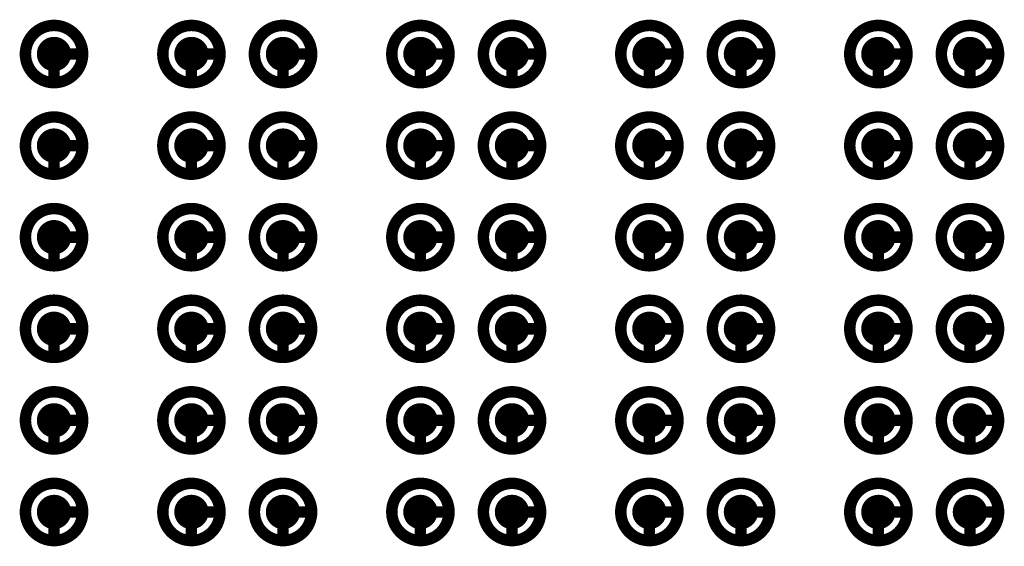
# Model space of a CAD drawing. Header units: millimetres. Extents: x 62 to 363, y 42 to 391.
# Tile 52 of 216: x 152.64 to 161.24, y 112.7 to 117.3. Entities that reach past the tile are written whole.
import ezdxf

# ---------------------------------------------------------------- set-up
doc = ezdxf.new("R2010")
doc.units = ezdxf.units.MM
doc.layers.add('Mechanical8', color=56, linetype='Continuous')
doc.layers.add('PadHoleLayer', color=156, linetype='Continuous')

# ---------------------------------------------------------------- blocks, each defined once
blk = doc.blocks.new('SAMTEC_SEAM8_40_S02_0_S_10_2_GP_K_HP_1876')
at = {"layer": 'Mechanical8'}
for points, const_width in [([(-12.95, 3.4, 1), (-13.45, 3.4, 1)], 0.1), ([(-13.225, 3.65, 1), (-13.175, 3.65, 1)], 0.05), ([(-12.15, 3.4, 1), (-12.65, 3.4, 1)], 0.1), ([(-12.425, 3.65, 1), (-12.375, 3.65, 1)], 0.05), ([(-11.35, 3.4, 1), (-11.85, 3.4, 1)], 0.1), ([(-11.625, 3.65, 1), (-11.575, 3.65, 1)], 0.05), ([(-10.55, 3.4, 1), (-11.05, 3.4, 1)], 0.1), ([(-10.825, 3.65, 1), (-10.775, 3.65, 1)], 0.05), ([(-9.75, 3.4, 1), (-10.25, 3.4, 1)], 0.1), ([(-10.025, 3.65, 1), (-9.975, 3.65, 1)], 0.05), ([(-8.95, 3.4, 1), (-9.45, 3.4, 1)], 0.1), ([(-9.225, 3.65, 1), (-9.175, 3.65, 1)], 0.05), ([(-13.475, 3.4, 1), (-13.425, 3.4, 1)], 0.05), ([(-13.225, 3.4, 1), (-13.175, 3.4, 1)], 0.05), ([(-13.225, 3.4, 1), (-13.175, 3.4, 1)], 0.05), ([(-12.975, 3.4, 1), (-12.925, 3.4, 1)], 0.05), ([(-12.975, 3.4, 1), (-12.925, 3.4, 1)], 0.05), ([(-12.675, 3.4, 1), (-12.625, 3.4, 1)], 0.05), ([(-12.425, 3.4, 1), (-12.375, 3.4, 1)], 0.05), ([(-12.425, 3.4, 1), (-12.375, 3.4, 1)], 0.05), ([(-12.175, 3.4, 1), (-12.125, 3.4, 1)], 0.05), ([(-12.175, 3.4, 1), (-12.125, 3.4, 1)], 0.05), ([(-11.875, 3.4, 1), (-11.825, 3.4, 1)], 0.05), ([(-11.625, 3.4, 1), (-11.575, 3.4, 1)], 0.05), ([(-11.625, 3.4, 1), (-11.575, 3.4, 1)], 0.05), ([(-11.375, 3.4, 1), (-11.325, 3.4, 1)], 0.05), ([(-11.375, 3.4, 1), (-11.325, 3.4, 1)], 0.05), ([(-11.075, 3.4, 1), (-11.025, 3.4, 1)], 0.05), ([(-10.825, 3.4, 1), (-10.775, 3.4, 1)], 0.05), ([(-10.825, 3.4, 1), (-10.775, 3.4, 1)], 0.05), ([(-10.575, 3.4, 1), (-10.525, 3.4, 1)], 0.05), ([(-10.575, 3.4, 1), (-10.525, 3.4, 1)], 0.05), ([(-10.275, 3.4, 1), (-10.225, 3.4, 1)], 0.05), ([(-10.025, 3.4, 1), (-9.975, 3.4, 1)], 0.05), ([(-10.025, 3.4, 1), (-9.975, 3.4, 1)], 0.05), ([(-9.775, 3.4, 1), (-9.725, 3.4, 1)], 0.05), ([(-9.775, 3.4, 1), (-9.725, 3.4, 1)], 0.05), ([(-9.475, 3.4, 1), (-9.425, 3.4, 1)], 0.05), ([(-9.225, 3.4, 1), (-9.175, 3.4, 1)], 0.05), ([(-9.225, 3.4, 1), (-9.175, 3.4, 1)], 0.05), ([(-8.975, 3.4, 1), (-8.925, 3.4, 1)], 0.05), ([(-8.975, 3.4, 1), (-8.925, 3.4, 1)], 0.05), ([(-12.95, 2.6, 1), (-13.45, 2.6, 1)], 0.1), ([(-13.225, 2.85, 1), (-13.175, 2.85, 1)], 0.05), ([(-12.15, 2.6, 1), (-12.65, 2.6, 1)], 0.1), ([(-12.425, 2.85, 1), (-12.375, 2.85, 1)], 0.05), ([(-11.35, 2.6, 1), (-11.85, 2.6, 1)], 0.1), ([(-11.625, 2.85, 1), (-11.575, 2.85, 1)], 0.05), ([(-10.55, 2.6, 1), (-11.05, 2.6, 1)], 0.1), ([(-10.825, 2.85, 1), (-10.775, 2.85, 1)], 0.05), ([(-9.75, 2.6, 1), (-10.25, 2.6, 1)], 0.1), ([(-10.025, 2.85, 1), (-9.975, 2.85, 1)], 0.05), ([(-8.95, 2.6, 1), (-9.45, 2.6, 1)], 0.1), ([(-9.225, 2.85, 1), (-9.175, 2.85, 1)], 0.05), ([(-13.475, 2.6, 1), (-13.425, 2.6, 1)], 0.05), ([(-13.225, 2.6, 1), (-13.175, 2.6, 1)], 0.05), ([(-13.225, 2.6, 1), (-13.175, 2.6, 1)], 0.05), ([(-12.975, 2.6, 1), (-12.925, 2.6, 1)], 0.05), ([(-12.975, 2.6, 1), (-12.925, 2.6, 1)], 0.05), ([(-12.675, 2.6, 1), (-12.625, 2.6, 1)], 0.05), ([(-12.425, 2.6, 1), (-12.375, 2.6, 1)], 0.05), ([(-12.425, 2.6, 1), (-12.375, 2.6, 1)], 0.05), ([(-12.175, 2.6, 1), (-12.125, 2.6, 1)], 0.05), ([(-12.175, 2.6, 1), (-12.125, 2.6, 1)], 0.05), ([(-11.875, 2.6, 1), (-11.825, 2.6, 1)], 0.05), ([(-11.625, 2.6, 1), (-11.575, 2.6, 1)], 0.05), ([(-11.625, 2.6, 1), (-11.575, 2.6, 1)], 0.05), ([(-11.375, 2.6, 1), (-11.325, 2.6, 1)], 0.05), ([(-11.375, 2.6, 1), (-11.325, 2.6, 1)], 0.05), ([(-11.075, 2.6, 1), (-11.025, 2.6, 1)], 0.05), ([(-10.825, 2.6, 1), (-10.775, 2.6, 1)], 0.05), ([(-10.825, 2.6, 1), (-10.775, 2.6, 1)], 0.05), ([(-10.575, 2.6, 1), (-10.525, 2.6, 1)], 0.05), ([(-10.575, 2.6, 1), (-10.525, 2.6, 1)], 0.05), ([(-10.275, 2.6, 1), (-10.225, 2.6, 1)], 0.05), ([(-10.025, 2.6, 1), (-9.975, 2.6, 1)], 0.05), ([(-10.025, 2.6, 1), (-9.975, 2.6, 1)], 0.05), ([(-9.775, 2.6, 1), (-9.725, 2.6, 1)], 0.05), ([(-9.775, 2.6, 1), (-9.725, 2.6, 1)], 0.05), ([(-9.475, 2.6, 1), (-9.425, 2.6, 1)], 0.05), ([(-9.225, 2.6, 1), (-9.175, 2.6, 1)], 0.05), ([(-9.225, 2.6, 1), (-9.175, 2.6, 1)], 0.05), ([(-8.975, 2.6, 1), (-8.925, 2.6, 1)], 0.05), ([(-8.975, 2.6, 1), (-8.925, 2.6, 1)], 0.05), ([(-12.95, 1.4, 1), (-13.45, 1.4, 1)], 0.1), ([(-13.225, 1.65, 1), (-13.175, 1.65, 1)], 0.05), ([(-12.15, 1.4, 1), (-12.65, 1.4, 1)], 0.1), ([(-12.425, 1.65, 1), (-12.375, 1.65, 1)], 0.05), ([(-11.35, 1.4, 1), (-11.85, 1.4, 1)], 0.1), ([(-11.625, 1.65, 1), (-11.575, 1.65, 1)], 0.05), ([(-10.55, 1.4, 1), (-11.05, 1.4, 1)], 0.1), ([(-10.825, 1.65, 1), (-10.775, 1.65, 1)], 0.05), ([(-9.75, 1.4, 1), (-10.25, 1.4, 1)], 0.1), ([(-10.025, 1.65, 1), (-9.975, 1.65, 1)], 0.05), ([(-8.95, 1.4, 1), (-9.45, 1.4, 1)], 0.1), ([(-9.225, 1.65, 1), (-9.175, 1.65, 1)], 0.05), ([(-13.475, 1.4, 1), (-13.425, 1.4, 1)], 0.05), ([(-13.225, 1.4, 1), (-13.175, 1.4, 1)], 0.05), ([(-13.225, 1.4, 1), (-13.175, 1.4, 1)], 0.05), ([(-12.975, 1.4, 1), (-12.925, 1.4, 1)], 0.05), ([(-12.975, 1.4, 1), (-12.925, 1.4, 1)], 0.05), ([(-12.675, 1.4, 1), (-12.625, 1.4, 1)], 0.05), ([(-12.425, 1.4, 1), (-12.375, 1.4, 1)], 0.05), ([(-12.425, 1.4, 1), (-12.375, 1.4, 1)], 0.05), ([(-12.175, 1.4, 1), (-12.125, 1.4, 1)], 0.05), ([(-12.175, 1.4, 1), (-12.125, 1.4, 1)], 0.05), ([(-11.875, 1.4, 1), (-11.825, 1.4, 1)], 0.05), ([(-11.625, 1.4, 1), (-11.575, 1.4, 1)], 0.05), ([(-11.625, 1.4, 1), (-11.575, 1.4, 1)], 0.05), ([(-11.375, 1.4, 1), (-11.325, 1.4, 1)], 0.05), ([(-11.375, 1.4, 1), (-11.325, 1.4, 1)], 0.05), ([(-11.075, 1.4, 1), (-11.025, 1.4, 1)], 0.05), ([(-10.825, 1.4, 1), (-10.775, 1.4, 1)], 0.05), ([(-10.825, 1.4, 1), (-10.775, 1.4, 1)], 0.05), ([(-10.575, 1.4, 1), (-10.525, 1.4, 1)], 0.05), ([(-10.575, 1.4, 1), (-10.525, 1.4, 1)], 0.05), ([(-10.275, 1.4, 1), (-10.225, 1.4, 1)], 0.05), ([(-10.025, 1.4, 1), (-9.975, 1.4, 1)], 0.05), ([(-10.025, 1.4, 1), (-9.975, 1.4, 1)], 0.05), ([(-9.775, 1.4, 1), (-9.725, 1.4, 1)], 0.05), ([(-9.775, 1.4, 1), (-9.725, 1.4, 1)], 0.05), ([(-9.475, 1.4, 1), (-9.425, 1.4, 1)], 0.05), ([(-9.225, 1.4, 1), (-9.175, 1.4, 1)], 0.05), ([(-9.225, 1.4, 1), (-9.175, 1.4, 1)], 0.05), ([(-8.975, 1.4, 1), (-8.925, 1.4, 1)], 0.05), ([(-8.975, 1.4, 1), (-8.925, 1.4, 1)], 0.05), ([(-12.95, 0.6, 1), (-13.45, 0.6, 1)], 0.1), ([(-13.225, 0.85, 1), (-13.175, 0.85, 1)], 0.05), ([(-12.15, 0.6, 1), (-12.65, 0.6, 1)], 0.1), ([(-12.425, 0.85, 1), (-12.375, 0.85, 1)], 0.05), ([(-11.35, 0.6, 1), (-11.85, 0.6, 1)], 0.1), ([(-11.625, 0.85, 1), (-11.575, 0.85, 1)], 0.05), ([(-10.55, 0.6, 1), (-11.05, 0.6, 1)], 0.1), ([(-10.825, 0.85, 1), (-10.775, 0.85, 1)], 0.05), ([(-9.75, 0.6, 1), (-10.25, 0.6, 1)], 0.1), ([(-10.025, 0.85, 1), (-9.975, 0.85, 1)], 0.05), ([(-8.95, 0.6, 1), (-9.45, 0.6, 1)], 0.1), ([(-9.225, 0.85, 1), (-9.175, 0.85, 1)], 0.05), ([(-13.475, 0.6, 1), (-13.425, 0.6, 1)], 0.05), ([(-13.225, 0.6, 1), (-13.175, 0.6, 1)], 0.05), ([(-13.225, 0.6, 1), (-13.175, 0.6, 1)], 0.05), ([(-12.975, 0.6, 1), (-12.925, 0.6, 1)], 0.05), ([(-12.975, 0.6, 1), (-12.925, 0.6, 1)], 0.05), ([(-12.675, 0.6, 1), (-12.625, 0.6, 1)], 0.05), ([(-12.425, 0.6, 1), (-12.375, 0.6, 1)], 0.05), ([(-12.425, 0.6, 1), (-12.375, 0.6, 1)], 0.05), ([(-12.175, 0.6, 1), (-12.125, 0.6, 1)], 0.05), ([(-12.175, 0.6, 1), (-12.125, 0.6, 1)], 0.05), ([(-11.875, 0.6, 1), (-11.825, 0.6, 1)], 0.05), ([(-11.625, 0.6, 1), (-11.575, 0.6, 1)], 0.05), ([(-11.625, 0.6, 1), (-11.575, 0.6, 1)], 0.05), ([(-11.375, 0.6, 1), (-11.325, 0.6, 1)], 0.05), ([(-11.375, 0.6, 1), (-11.325, 0.6, 1)], 0.05), ([(-11.075, 0.6, 1), (-11.025, 0.6, 1)], 0.05), ([(-10.825, 0.6, 1), (-10.775, 0.6, 1)], 0.05), ([(-10.825, 0.6, 1), (-10.775, 0.6, 1)], 0.05), ([(-10.575, 0.6, 1), (-10.525, 0.6, 1)], 0.05), ([(-10.575, 0.6, 1), (-10.525, 0.6, 1)], 0.05), ([(-10.275, 0.6, 1), (-10.225, 0.6, 1)], 0.05), ([(-10.025, 0.6, 1), (-9.975, 0.6, 1)], 0.05), ([(-10.025, 0.6, 1), (-9.975, 0.6, 1)], 0.05), ([(-9.775, 0.6, 1), (-9.725, 0.6, 1)], 0.05), ([(-9.775, 0.6, 1), (-9.725, 0.6, 1)], 0.05), ([(-9.475, 0.6, 1), (-9.425, 0.6, 1)], 0.05), ([(-9.225, 0.6, 1), (-9.175, 0.6, 1)], 0.05), ([(-9.225, 0.6, 1), (-9.175, 0.6, 1)], 0.05), ([(-8.975, 0.6, 1), (-8.925, 0.6, 1)], 0.05), ([(-8.975, 0.6, 1), (-8.925, 0.6, 1)], 0.05), ([(-12.95, -0.6, 1), (-13.45, -0.6, 1)], 0.1), ([(-13.225, -0.35, 1), (-13.175, -0.35, 1)], 0.05), ([(-12.15, -0.6, 1), (-12.65, -0.6, 1)], 0.1), ([(-12.425, -0.35, 1), (-12.375, -0.35, 1)], 0.05), ([(-11.35, -0.6, 1), (-11.85, -0.6, 1)], 0.1), ([(-11.625, -0.35, 1), (-11.575, -0.35, 1)], 0.05), ([(-10.55, -0.6, 1), (-11.05, -0.6, 1)], 0.1), ([(-10.825, -0.35, 1), (-10.775, -0.35, 1)], 0.05), ([(-9.75, -0.6, 1), (-10.25, -0.6, 1)], 0.1), ([(-10.025, -0.35, 1), (-9.975, -0.35, 1)], 0.05), ([(-8.95, -0.6, 1), (-9.45, -0.6, 1)], 0.1), ([(-9.225, -0.35, 1), (-9.175, -0.35, 1)], 0.05), ([(-13.475, -0.6, 1), (-13.425, -0.6, 1)], 0.05), ([(-13.225, -0.6, 1), (-13.175, -0.6, 1)], 0.05), ([(-13.225, -0.6, 1), (-13.175, -0.6, 1)], 0.05), ([(-12.975, -0.6, 1), (-12.925, -0.6, 1)], 0.05), ([(-12.975, -0.6, 1), (-12.925, -0.6, 1)], 0.05), ([(-12.675, -0.6, 1), (-12.625, -0.6, 1)], 0.05), ([(-12.425, -0.6, 1), (-12.375, -0.6, 1)], 0.05), ([(-12.425, -0.6, 1), (-12.375, -0.6, 1)], 0.05), ([(-12.175, -0.6, 1), (-12.125, -0.6, 1)], 0.05), ([(-12.175, -0.6, 1), (-12.125, -0.6, 1)], 0.05), ([(-11.875, -0.6, 1), (-11.825, -0.6, 1)], 0.05), ([(-11.625, -0.6, 1), (-11.575, -0.6, 1)], 0.05), ([(-11.625, -0.6, 1), (-11.575, -0.6, 1)], 0.05), ([(-11.375, -0.6, 1), (-11.325, -0.6, 1)], 0.05), ([(-11.375, -0.6, 1), (-11.325, -0.6, 1)], 0.05), ([(-11.075, -0.6, 1), (-11.025, -0.6, 1)], 0.05), ([(-10.825, -0.6, 1), (-10.775, -0.6, 1)], 0.05), ([(-10.825, -0.6, 1), (-10.775, -0.6, 1)], 0.05), ([(-10.575, -0.6, 1), (-10.525, -0.6, 1)], 0.05), ([(-10.575, -0.6, 1), (-10.525, -0.6, 1)], 0.05), ([(-10.275, -0.6, 1), (-10.225, -0.6, 1)], 0.05), ([(-10.025, -0.6, 1), (-9.975, -0.6, 1)], 0.05), ([(-10.025, -0.6, 1), (-9.975, -0.6, 1)], 0.05), ([(-9.775, -0.6, 1), (-9.725, -0.6, 1)], 0.05), ([(-9.775, -0.6, 1), (-9.725, -0.6, 1)], 0.05), ([(-9.475, -0.6, 1), (-9.425, -0.6, 1)], 0.05), ([(-9.225, -0.6, 1), (-9.175, -0.6, 1)], 0.05), ([(-9.225, -0.6, 1), (-9.175, -0.6, 1)], 0.05), ([(-8.975, -0.6, 1), (-8.925, -0.6, 1)], 0.05), ([(-8.975, -0.6, 1), (-8.925, -0.6, 1)], 0.05), ([(-12.95, -1.4, 1), (-13.45, -1.4, 1)], 0.1), ([(-13.225, -1.15, 1), (-13.175, -1.15, 1)], 0.05), ([(-12.15, -1.4, 1), (-12.65, -1.4, 1)], 0.1), ([(-12.425, -1.15, 1), (-12.375, -1.15, 1)], 0.05), ([(-11.35, -1.4, 1), (-11.85, -1.4, 1)], 0.1), ([(-11.625, -1.15, 1), (-11.575, -1.15, 1)], 0.05), ([(-10.55, -1.4, 1), (-11.05, -1.4, 1)], 0.1), ([(-10.825, -1.15, 1), (-10.775, -1.15, 1)], 0.05), ([(-9.75, -1.4, 1), (-10.25, -1.4, 1)], 0.1), ([(-10.025, -1.15, 1), (-9.975, -1.15, 1)], 0.05), ([(-8.95, -1.4, 1), (-9.45, -1.4, 1)], 0.1), ([(-9.225, -1.15, 1), (-9.175, -1.15, 1)], 0.05), ([(-13.475, -1.4, 1), (-13.425, -1.4, 1)], 0.05), ([(-13.225, -1.4, 1), (-13.175, -1.4, 1)], 0.05), ([(-13.225, -1.4, 1), (-13.175, -1.4, 1)], 0.05), ([(-12.975, -1.4, 1), (-12.925, -1.4, 1)], 0.05), ([(-12.975, -1.4, 1), (-12.925, -1.4, 1)], 0.05), ([(-12.675, -1.4, 1), (-12.625, -1.4, 1)], 0.05), ([(-12.425, -1.4, 1), (-12.375, -1.4, 1)], 0.05), ([(-12.425, -1.4, 1), (-12.375, -1.4, 1)], 0.05), ([(-12.175, -1.4, 1), (-12.125, -1.4, 1)], 0.05), ([(-12.175, -1.4, 1), (-12.125, -1.4, 1)], 0.05), ([(-11.875, -1.4, 1), (-11.825, -1.4, 1)], 0.05), ([(-11.625, -1.4, 1), (-11.575, -1.4, 1)], 0.05), ([(-11.625, -1.4, 1), (-11.575, -1.4, 1)], 0.05), ([(-11.375, -1.4, 1), (-11.325, -1.4, 1)], 0.05), ([(-11.375, -1.4, 1), (-11.325, -1.4, 1)], 0.05), ([(-11.075, -1.4, 1), (-11.025, -1.4, 1)], 0.05), ([(-10.825, -1.4, 1), (-10.775, -1.4, 1)], 0.05), ([(-10.825, -1.4, 1), (-10.775, -1.4, 1)], 0.05), ([(-10.575, -1.4, 1), (-10.525, -1.4, 1)], 0.05), ([(-10.575, -1.4, 1), (-10.525, -1.4, 1)], 0.05), ([(-10.275, -1.4, 1), (-10.225, -1.4, 1)], 0.05), ([(-10.025, -1.4, 1), (-9.975, -1.4, 1)], 0.05), ([(-10.025, -1.4, 1), (-9.975, -1.4, 1)], 0.05), ([(-9.775, -1.4, 1), (-9.725, -1.4, 1)], 0.05), ([(-9.775, -1.4, 1), (-9.725, -1.4, 1)], 0.05), ([(-9.475, -1.4, 1), (-9.425, -1.4, 1)], 0.05), ([(-9.225, -1.4, 1), (-9.175, -1.4, 1)], 0.05), ([(-9.225, -1.4, 1), (-9.175, -1.4, 1)], 0.05), ([(-8.975, -1.4, 1), (-8.925, -1.4, 1)], 0.05), ([(-8.975, -1.4, 1), (-8.925, -1.4, 1)], 0.05), ([(-12.95, -2.6, 1), (-13.45, -2.6, 1)], 0.1), ([(-13.225, -2.35, 1), (-13.175, -2.35, 1)], 0.05), ([(-12.15, -2.6, 1), (-12.65, -2.6, 1)], 0.1), ([(-12.425, -2.35, 1), (-12.375, -2.35, 1)], 0.05), ([(-11.35, -2.6, 1), (-11.85, -2.6, 1)], 0.1), ([(-11.625, -2.35, 1), (-11.575, -2.35, 1)], 0.05), ([(-10.55, -2.6, 1), (-11.05, -2.6, 1)], 0.1), ([(-10.825, -2.35, 1), (-10.775, -2.35, 1)], 0.05), ([(-9.75, -2.6, 1), (-10.25, -2.6, 1)], 0.1), ([(-10.025, -2.35, 1), (-9.975, -2.35, 1)], 0.05), ([(-8.95, -2.6, 1), (-9.45, -2.6, 1)], 0.1), ([(-9.225, -2.35, 1), (-9.175, -2.35, 1)], 0.05), ([(-13.475, -2.6, 1), (-13.425, -2.6, 1)], 0.05), ([(-13.225, -2.6, 1), (-13.175, -2.6, 1)], 0.05), ([(-13.225, -2.6, 1), (-13.175, -2.6, 1)], 0.05), ([(-12.975, -2.6, 1), (-12.925, -2.6, 1)], 0.05), ([(-12.975, -2.6, 1), (-12.925, -2.6, 1)], 0.05), ([(-12.675, -2.6, 1), (-12.625, -2.6, 1)], 0.05), ([(-12.425, -2.6, 1), (-12.375, -2.6, 1)], 0.05), ([(-12.425, -2.6, 1), (-12.375, -2.6, 1)], 0.05), ([(-12.175, -2.6, 1), (-12.125, -2.6, 1)], 0.05), ([(-12.175, -2.6, 1), (-12.125, -2.6, 1)], 0.05), ([(-11.875, -2.6, 1), (-11.825, -2.6, 1)], 0.05), ([(-11.625, -2.6, 1), (-11.575, -2.6, 1)], 0.05), ([(-11.625, -2.6, 1), (-11.575, -2.6, 1)], 0.05), ([(-11.375, -2.6, 1), (-11.325, -2.6, 1)], 0.05), ([(-11.375, -2.6, 1), (-11.325, -2.6, 1)], 0.05), ([(-11.075, -2.6, 1), (-11.025, -2.6, 1)], 0.05), ([(-10.825, -2.6, 1), (-10.775, -2.6, 1)], 0.05), ([(-10.825, -2.6, 1), (-10.775, -2.6, 1)], 0.05), ([(-10.575, -2.6, 1), (-10.525, -2.6, 1)], 0.05), ([(-10.575, -2.6, 1), (-10.525, -2.6, 1)], 0.05), ([(-10.275, -2.6, 1), (-10.225, -2.6, 1)], 0.05), ([(-10.025, -2.6, 1), (-9.975, -2.6, 1)], 0.05), ([(-10.025, -2.6, 1), (-9.975, -2.6, 1)], 0.05), ([(-9.775, -2.6, 1), (-9.725, -2.6, 1)], 0.05), ([(-9.775, -2.6, 1), (-9.725, -2.6, 1)], 0.05), ([(-9.475, -2.6, 1), (-9.425, -2.6, 1)], 0.05), ([(-9.225, -2.6, 1), (-9.175, -2.6, 1)], 0.05), ([(-9.225, -2.6, 1), (-9.175, -2.6, 1)], 0.05), ([(-8.975, -2.6, 1), (-8.925, -2.6, 1)], 0.05), ([(-8.975, -2.6, 1), (-8.925, -2.6, 1)], 0.05), ([(-12.95, -3.4, 1), (-13.45, -3.4, 1)], 0.1), ([(-13.225, -3.15, 1), (-13.175, -3.15, 1)], 0.05), ([(-12.15, -3.4, 1), (-12.65, -3.4, 1)], 0.1), ([(-12.425, -3.15, 1), (-12.375, -3.15, 1)], 0.05), ([(-11.35, -3.4, 1), (-11.85, -3.4, 1)], 0.1), ([(-11.625, -3.15, 1), (-11.575, -3.15, 1)], 0.05), ([(-10.55, -3.4, 1), (-11.05, -3.4, 1)], 0.1), ([(-10.825, -3.15, 1), (-10.775, -3.15, 1)], 0.05), ([(-9.75, -3.4, 1), (-10.25, -3.4, 1)], 0.1), ([(-10.025, -3.15, 1), (-9.975, -3.15, 1)], 0.05), ([(-8.95, -3.4, 1), (-9.45, -3.4, 1)], 0.1), ([(-9.225, -3.15, 1), (-9.175, -3.15, 1)], 0.05), ([(-13.475, -3.4, 1), (-13.425, -3.4, 1)], 0.05), ([(-13.225, -3.4, 1), (-13.175, -3.4, 1)], 0.05), ([(-13.225, -3.4, 1), (-13.175, -3.4, 1)], 0.05), ([(-12.975, -3.4, 1), (-12.925, -3.4, 1)], 0.05), ([(-12.975, -3.4, 1), (-12.925, -3.4, 1)], 0.05), ([(-12.675, -3.4, 1), (-12.625, -3.4, 1)], 0.05), ([(-12.425, -3.4, 1), (-12.375, -3.4, 1)], 0.05), ([(-12.425, -3.4, 1), (-12.375, -3.4, 1)], 0.05), ([(-12.175, -3.4, 1), (-12.125, -3.4, 1)], 0.05), ([(-12.175, -3.4, 1), (-12.125, -3.4, 1)], 0.05), ([(-11.875, -3.4, 1), (-11.825, -3.4, 1)], 0.05), ([(-11.625, -3.4, 1), (-11.575, -3.4, 1)], 0.05), ([(-11.625, -3.4, 1), (-11.575, -3.4, 1)], 0.05), ([(-11.375, -3.4, 1), (-11.325, -3.4, 1)], 0.05), ([(-11.375, -3.4, 1), (-11.325, -3.4, 1)], 0.05), ([(-11.075, -3.4, 1), (-11.025, -3.4, 1)], 0.05), ([(-10.825, -3.4, 1), (-10.775, -3.4, 1)], 0.05), ([(-10.825, -3.4, 1), (-10.775, -3.4, 1)], 0.05), ([(-10.575, -3.4, 1), (-10.525, -3.4, 1)], 0.05), ([(-10.575, -3.4, 1), (-10.525, -3.4, 1)], 0.05), ([(-10.275, -3.4, 1), (-10.225, -3.4, 1)], 0.05), ([(-10.025, -3.4, 1), (-9.975, -3.4, 1)], 0.05), ([(-10.025, -3.4, 1), (-9.975, -3.4, 1)], 0.05), ([(-9.775, -3.4, 1), (-9.725, -3.4, 1)], 0.05), ([(-9.775, -3.4, 1), (-9.725, -3.4, 1)], 0.05), ([(-9.475, -3.4, 1), (-9.425, -3.4, 1)], 0.05), ([(-9.225, -3.4, 1), (-9.175, -3.4, 1)], 0.05), ([(-9.225, -3.4, 1), (-9.175, -3.4, 1)], 0.05), ([(-8.975, -3.4, 1), (-8.925, -3.4, 1)], 0.05), ([(-8.975, -3.4, 1), (-8.925, -3.4, 1)], 0.05), ([(-12.95, -4.6, 1), (-13.45, -4.6, 1)], 0.1), ([(-13.225, -4.35, 1), (-13.175, -4.35, 1)], 0.05), ([(-12.15, -4.6, 1), (-12.65, -4.6, 1)], 0.1), ([(-12.425, -4.35, 1), (-12.375, -4.35, 1)], 0.05), ([(-11.35, -4.6, 1), (-11.85, -4.6, 1)], 0.1), ([(-11.625, -4.35, 1), (-11.575, -4.35, 1)], 0.05), ([(-10.55, -4.6, 1), (-11.05, -4.6, 1)], 0.1), ([(-10.825, -4.35, 1), (-10.775, -4.35, 1)], 0.05), ([(-9.75, -4.6, 1), (-10.25, -4.6, 1)], 0.1), ([(-10.025, -4.35, 1), (-9.975, -4.35, 1)], 0.05), ([(-8.95, -4.6, 1), (-9.45, -4.6, 1)], 0.1), ([(-9.225, -4.35, 1), (-9.175, -4.35, 1)], 0.05), ([(-13.475, -4.6, 1), (-13.425, -4.6, 1)], 0.05), ([(-13.225, -4.6, 1), (-13.175, -4.6, 1)], 0.05), ([(-13.225, -4.6, 1), (-13.175, -4.6, 1)], 0.05), ([(-12.975, -4.6, 1), (-12.925, -4.6, 1)], 0.05), ([(-12.975, -4.6, 1), (-12.925, -4.6, 1)], 0.05), ([(-12.675, -4.6, 1), (-12.625, -4.6, 1)], 0.05), ([(-12.425, -4.6, 1), (-12.375, -4.6, 1)], 0.05), ([(-12.425, -4.6, 1), (-12.375, -4.6, 1)], 0.05), ([(-12.175, -4.6, 1), (-12.125, -4.6, 1)], 0.05), ([(-12.175, -4.6, 1), (-12.125, -4.6, 1)], 0.05), ([(-11.875, -4.6, 1), (-11.825, -4.6, 1)], 0.05), ([(-11.625, -4.6, 1), (-11.575, -4.6, 1)], 0.05), ([(-11.625, -4.6, 1), (-11.575, -4.6, 1)], 0.05), ([(-11.375, -4.6, 1), (-11.325, -4.6, 1)], 0.05), ([(-11.375, -4.6, 1), (-11.325, -4.6, 1)], 0.05), ([(-11.075, -4.6, 1), (-11.025, -4.6, 1)], 0.05), ([(-10.825, -4.6, 1), (-10.775, -4.6, 1)], 0.05), ([(-10.825, -4.6, 1), (-10.775, -4.6, 1)], 0.05), ([(-10.575, -4.6, 1), (-10.525, -4.6, 1)], 0.05), ([(-10.575, -4.6, 1), (-10.525, -4.6, 1)], 0.05), ([(-10.275, -4.6, 1), (-10.225, -4.6, 1)], 0.05), ([(-10.025, -4.6, 1), (-9.975, -4.6, 1)], 0.05), ([(-10.025, -4.6, 1), (-9.975, -4.6, 1)], 0.05), ([(-9.775, -4.6, 1), (-9.725, -4.6, 1)], 0.05), ([(-9.775, -4.6, 1), (-9.725, -4.6, 1)], 0.05), ([(-9.475, -4.6, 1), (-9.425, -4.6, 1)], 0.05), ([(-9.225, -4.6, 1), (-9.175, -4.6, 1)], 0.05), ([(-9.225, -4.6, 1), (-9.175, -4.6, 1)], 0.05), ([(-8.975, -4.6, 1), (-8.925, -4.6, 1)], 0.05), ([(-8.975, -4.6, 1), (-8.925, -4.6, 1)], 0.05)]:
    blk.add_lwpolyline(points, format="xyb", close=True, dxfattribs=dict(at, const_width=const_width))
at = {"layer": 'Mechanical8', "const_width": 0.1}
for points in [[(-13.2, 3.4), (-13.2, 3.65)], [(-12.4, 3.4), (-12.4, 3.65)], [(-11.6, 3.4), (-11.6, 3.65)], [(-10.8, 3.4), (-10.8, 3.65)], [(-10, 3.4), (-10, 3.65)], [(-9.2, 3.4), (-9.2, 3.65)], [(-12.95, 3.4), (-13.2, 3.4)], [(-12.15, 3.4), (-12.4, 3.4)], [(-11.35, 3.4), (-11.6, 3.4)], [(-10.55, 3.4), (-10.8, 3.4)], [(-9.75, 3.4), (-10, 3.4)], [(-8.95, 3.4), (-9.2, 3.4)], [(-13.2, 2.6), (-13.2, 2.85)], [(-12.4, 2.6), (-12.4, 2.85)], [(-11.6, 2.6), (-11.6, 2.85)], [(-10.8, 2.6), (-10.8, 2.85)], [(-10, 2.6), (-10, 2.85)], [(-9.2, 2.6), (-9.2, 2.85)], [(-12.95, 2.6), (-13.2, 2.6)], [(-12.15, 2.6), (-12.4, 2.6)], [(-11.35, 2.6), (-11.6, 2.6)], [(-10.55, 2.6), (-10.8, 2.6)], [(-9.75, 2.6), (-10, 2.6)], [(-8.95, 2.6), (-9.2, 2.6)], [(-13.2, 1.4), (-13.2, 1.65)], [(-12.4, 1.4), (-12.4, 1.65)], [(-11.6, 1.4), (-11.6, 1.65)], [(-10.8, 1.4), (-10.8, 1.65)], [(-10, 1.4), (-10, 1.65)], [(-9.2, 1.4), (-9.2, 1.65)], [(-12.95, 1.4), (-13.2, 1.4)], [(-12.15, 1.4), (-12.4, 1.4)], [(-11.35, 1.4), (-11.6, 1.4)], [(-10.55, 1.4), (-10.8, 1.4)], [(-9.75, 1.4), (-10, 1.4)], [(-8.95, 1.4), (-9.2, 1.4)], [(-13.2, 0.6), (-13.2, 0.85)], [(-12.4, 0.6), (-12.4, 0.85)], [(-11.6, 0.6), (-11.6, 0.85)], [(-10.8, 0.6), (-10.8, 0.85)], [(-10, 0.6), (-10, 0.85)], [(-9.2, 0.6), (-9.2, 0.85)], [(-12.95, 0.6), (-13.2, 0.6)], [(-12.15, 0.6), (-12.4, 0.6)], [(-11.35, 0.6), (-11.6, 0.6)], [(-10.55, 0.6), (-10.8, 0.6)], [(-9.75, 0.6), (-10, 0.6)], [(-8.95, 0.6), (-9.2, 0.6)], [(-13.2, -0.6), (-13.2, -0.35)], [(-12.4, -0.6), (-12.4, -0.35)], [(-11.6, -0.6), (-11.6, -0.35)], [(-10.8, -0.6), (-10.8, -0.35)], [(-10, -0.6), (-10, -0.35)], [(-9.2, -0.6), (-9.2, -0.35)], [(-12.95, -0.6), (-13.2, -0.6)], [(-12.15, -0.6), (-12.4, -0.6)], [(-11.35, -0.6), (-11.6, -0.6)], [(-10.55, -0.6), (-10.8, -0.6)], [(-9.75, -0.6), (-10, -0.6)], [(-8.95, -0.6), (-9.2, -0.6)], [(-13.2, -1.4), (-13.2, -1.15)], [(-12.4, -1.4), (-12.4, -1.15)], [(-11.6, -1.4), (-11.6, -1.15)], [(-10.8, -1.4), (-10.8, -1.15)], [(-10, -1.4), (-10, -1.15)], [(-9.2, -1.4), (-9.2, -1.15)], [(-12.95, -1.4), (-13.2, -1.4)], [(-12.15, -1.4), (-12.4, -1.4)], [(-11.35, -1.4), (-11.6, -1.4)], [(-10.55, -1.4), (-10.8, -1.4)], [(-9.75, -1.4), (-10, -1.4)], [(-8.95, -1.4), (-9.2, -1.4)], [(-13.2, -2.6), (-13.2, -2.35)], [(-12.4, -2.6), (-12.4, -2.35)], [(-11.6, -2.6), (-11.6, -2.35)], [(-10.8, -2.6), (-10.8, -2.35)], [(-10, -2.6), (-10, -2.35)], [(-9.2, -2.6), (-9.2, -2.35)], [(-12.95, -2.6), (-13.2, -2.6)], [(-12.15, -2.6), (-12.4, -2.6)], [(-11.35, -2.6), (-11.6, -2.6)], [(-10.55, -2.6), (-10.8, -2.6)], [(-9.75, -2.6), (-10, -2.6)], [(-8.95, -2.6), (-9.2, -2.6)], [(-13.2, -3.4), (-13.2, -3.15)], [(-12.4, -3.4), (-12.4, -3.15)], [(-11.6, -3.4), (-11.6, -3.15)], [(-10.8, -3.4), (-10.8, -3.15)], [(-10, -3.4), (-10, -3.15)], [(-9.2, -3.4), (-9.2, -3.15)], [(-12.95, -3.4), (-13.2, -3.4)], [(-12.15, -3.4), (-12.4, -3.4)], [(-11.35, -3.4), (-11.6, -3.4)], [(-10.55, -3.4), (-10.8, -3.4)], [(-9.75, -3.4), (-10, -3.4)], [(-8.95, -3.4), (-9.2, -3.4)], [(-13.2, -4.6), (-13.2, -4.35)], [(-12.4, -4.6), (-12.4, -4.35)], [(-11.6, -4.6), (-11.6, -4.35)], [(-10.8, -4.6), (-10.8, -4.35)], [(-10, -4.6), (-10, -4.35)], [(-9.2, -4.6), (-9.2, -4.35)], [(-12.95, -4.6), (-13.2, -4.6)], [(-12.15, -4.6), (-12.4, -4.6)], [(-11.35, -4.6), (-11.6, -4.6)], [(-10.55, -4.6), (-10.8, -4.6)], [(-9.75, -4.6), (-10, -4.6)], [(-8.95, -4.6), (-9.2, -4.6)]]:
    blk.add_lwpolyline(points, dxfattribs=at)
at = {"layer": 'PadHoleLayer', "const_width": 0.15}
for points in [[(-13.275, 3.4, 1), (-13.125, 3.4, 1)], [(-12.475, 3.4, 1), (-12.325, 3.4, 1)], [(-11.675, 3.4, 1), (-11.525, 3.4, 1)], [(-10.875, 3.4, 1), (-10.725, 3.4, 1)], [(-10.075, 3.4, 1), (-9.925, 3.4, 1)], [(-9.275, 3.4, 1), (-9.125, 3.4, 1)], [(-13.275, 2.6, 1), (-13.125, 2.6, 1)], [(-12.475, 2.6, 1), (-12.325, 2.6, 1)], [(-11.675, 2.6, 1), (-11.525, 2.6, 1)], [(-10.875, 2.6, 1), (-10.725, 2.6, 1)], [(-10.075, 2.6, 1), (-9.925, 2.6, 1)], [(-9.275, 2.6, 1), (-9.125, 2.6, 1)], [(-13.275, 1.4, 1), (-13.125, 1.4, 1)], [(-12.475, 1.4, 1), (-12.325, 1.4, 1)], [(-11.675, 1.4, 1), (-11.525, 1.4, 1)], [(-10.875, 1.4, 1), (-10.725, 1.4, 1)], [(-10.075, 1.4, 1), (-9.925, 1.4, 1)], [(-9.275, 1.4, 1), (-9.125, 1.4, 1)], [(-13.275, 0.6, 1), (-13.125, 0.6, 1)], [(-12.475, 0.6, 1), (-12.325, 0.6, 1)], [(-11.675, 0.6, 1), (-11.525, 0.6, 1)], [(-10.875, 0.6, 1), (-10.725, 0.6, 1)], [(-10.075, 0.6, 1), (-9.925, 0.6, 1)], [(-9.275, 0.6, 1), (-9.125, 0.6, 1)], [(-13.275, -0.6, 1), (-13.125, -0.6, 1)], [(-12.475, -0.6, 1), (-12.325, -0.6, 1)], [(-11.675, -0.6, 1), (-11.525, -0.6, 1)], [(-10.875, -0.6, 1), (-10.725, -0.6, 1)], [(-10.075, -0.6, 1), (-9.925, -0.6, 1)], [(-9.275, -0.6, 1), (-9.125, -0.6, 1)], [(-13.275, -1.4, 1), (-13.125, -1.4, 1)], [(-12.475, -1.4, 1), (-12.325, -1.4, 1)], [(-11.675, -1.4, 1), (-11.525, -1.4, 1)], [(-10.875, -1.4, 1), (-10.725, -1.4, 1)], [(-10.075, -1.4, 1), (-9.925, -1.4, 1)], [(-9.275, -1.4, 1), (-9.125, -1.4, 1)], [(-13.275, -2.6, 1), (-13.125, -2.6, 1)], [(-12.475, -2.6, 1), (-12.325, -2.6, 1)], [(-11.675, -2.6, 1), (-11.525, -2.6, 1)], [(-10.875, -2.6, 1), (-10.725, -2.6, 1)], [(-10.075, -2.6, 1), (-9.925, -2.6, 1)], [(-9.275, -2.6, 1), (-9.125, -2.6, 1)], [(-13.275, -3.4, 1), (-13.125, -3.4, 1)], [(-12.475, -3.4, 1), (-12.325, -3.4, 1)], [(-11.675, -3.4, 1), (-11.525, -3.4, 1)], [(-10.875, -3.4, 1), (-10.725, -3.4, 1)], [(-10.075, -3.4, 1), (-9.925, -3.4, 1)], [(-9.275, -3.4, 1), (-9.125, -3.4, 1)], [(-13.275, -4.6, 1), (-13.125, -4.6, 1)], [(-12.475, -4.6, 1), (-12.325, -4.6, 1)], [(-11.675, -4.6, 1), (-11.525, -4.6, 1)], [(-10.875, -4.6, 1), (-10.725, -4.6, 1)], [(-10.075, -4.6, 1), (-9.925, -4.6, 1)], [(-9.275, -4.6, 1), (-9.125, -4.6, 1)]]:
    blk.add_lwpolyline(points, format="xyb", close=True, dxfattribs=at)

msp = doc.modelspace()

# ---------------------------------------------------------------- block references
at = {"rotation": 270}
msp.add_blockref('SAMTEC_SEAM8_40_S02_0_S_10_2_GP_K_HP_1876', (157.5375, 103.8), dxfattribs=at)

doc.saveas('drawing.dxf')
